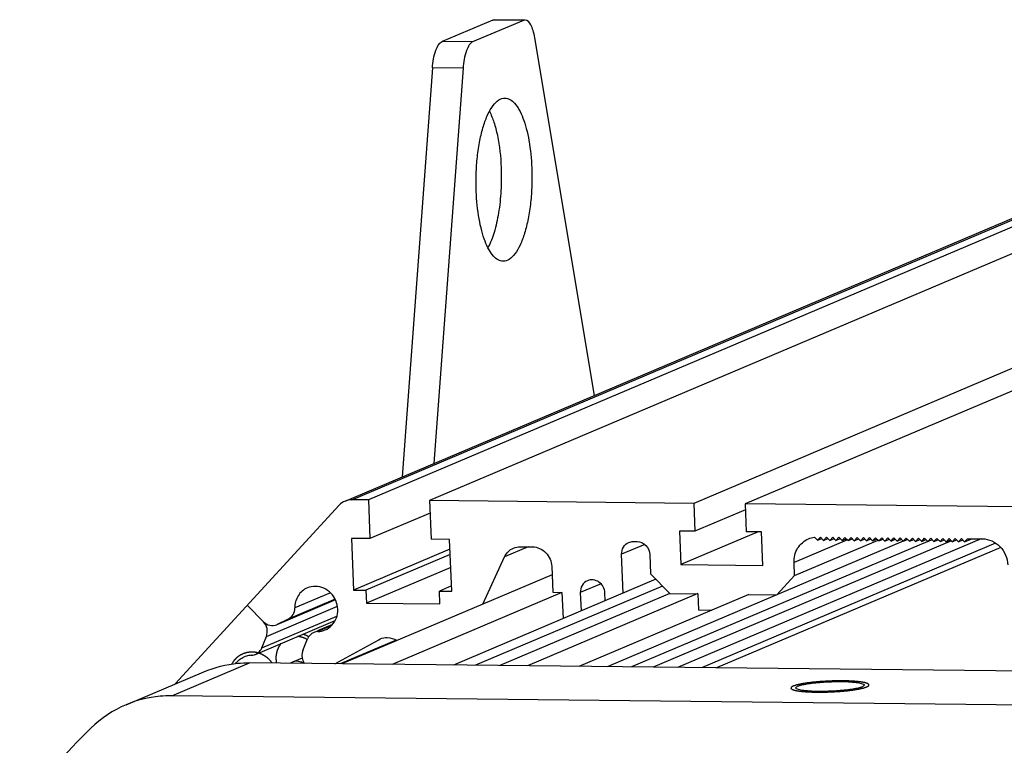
# Model space of a CAD drawing. Header units: millimetres. Extents: x 0 to 420, y 0 to 297.
# Tile 11 of 65: x 147 to 171, y 62 to 79. Entities that reach past the tile are written whole.
import ezdxf

# ---------------------------------------------------------------- set-up
doc = ezdxf.new("R2010")
doc.units = ezdxf.units.MM
doc.header["$LTSCALE"] = 23.1
doc.layers.add('COMPONENTS', color=7, linetype='CONTINUOUS')

msp = doc.modelspace()

# ---------------------------------------------------------------- linework, layer by layer
at = {"layer": 'COMPONENTS', "color": 7, "linetype": 'CONTINUOUS'}
for p, q in [((158.76699, 79.4326), (157.52147, 78.90505)), ((159.51851, 79.42446), (158.27299, 78.89691)), ((159.51851, 79.42446), (158.76699, 79.4326)), ((159.55915, 79.43282), (158.80763, 79.44096)), ((161.26234, 70.23102), (159.79768, 78.9993)), ((158.27299, 78.89691), (157.52147, 78.90505)), ((157.28545, 78.26168), (156.54141, 68.23145)), ((158.03697, 78.25354), (157.28545, 78.26168)), ((158.03697, 78.25354), (157.31793, 68.56035)), ((155.14479, 67.6399), (173.98889, 75.62141)), ((155.31281, 67.67287), (173.99123, 75.58421)), ((174.00196, 75.41395), (155.71523, 67.66851)), ((174.13036, 74.81543), (157.21827, 67.65223)), ((177.64291, 73.48918), (163.69638, 67.58206)), ((178.90547, 73.47551), (164.95894, 67.56839)), ((155.71523, 67.66851), (155.31281, 67.67287)), ((155.71523, 67.66851), (155.7536, 66.7186)), ((157.21827, 67.65223), (157.25664, 66.70232)), ((163.69638, 67.58206), (157.21827, 67.65223)), ((150.97741, 63.15781), (154.99959, 67.53721)), ((163.69638, 67.58206), (163.72388, 66.90129)), ((164.96465, 67.42683), (163.72388, 66.90129)), ((164.95894, 67.56839), (164.98643, 66.88761)), ((171.64747, 67.49594), (164.95894, 67.56839)), ((157.23071, 67.34424), (155.7536, 66.7186)), ((155.30269, 66.72348), (155.35384, 65.45693)), ((155.7536, 66.7186), (155.30269, 66.72348)), ((157.70755, 66.69743), (157.25664, 66.70232)), ((157.7587, 65.43088), (157.70755, 66.69743)), ((170.74711, 66.71444), (163.30083, 63.56053)), ((163.34812, 66.90536), (163.38137, 66.0821)), ((163.72388, 66.90129), (163.34812, 66.90536)), ((165.27576, 66.88448), (163.38137, 66.0821)), ((165.36219, 66.88354), (164.98643, 66.88761)), ((165.39544, 66.06028), (165.36219, 66.88354)), ((167.47027, 66.68662), (166.1588, 66.13114)), ((166.17158, 65.8145), (168.21874, 66.68159)), ((166.65842, 66.75633), (166.7344, 66.67878)), ((166.7344, 66.67878), (166.80636, 66.75713)), ((166.7344, 66.67878), (166.8395, 66.7233)), ((166.80636, 66.75713), (166.88471, 66.67715)), ((166.88471, 66.67715), (166.95666, 66.7555)), ((166.88471, 66.67715), (166.9898, 66.72167)), ((166.95666, 66.7555), (167.03501, 66.67552)), ((167.03501, 66.67552), (167.10696, 66.75387)), ((167.03501, 66.67552), (167.14011, 66.72004)), ((167.10696, 66.75387), (167.18531, 66.6739)), ((167.18531, 66.6739), (167.25727, 66.75224)), ((167.18531, 66.6739), (167.29041, 66.71841)), ((167.25727, 66.75224), (167.33562, 66.67227)), ((167.33562, 66.67227), (167.40757, 66.75061)), ((167.33562, 66.67227), (167.44072, 66.71678)), ((167.40757, 66.75061), (167.48592, 66.67064)), ((167.48592, 66.67064), (167.55788, 66.74899)), ((167.48592, 66.67064), (167.59102, 66.71516)), ((167.55788, 66.74899), (167.63623, 66.66901)), ((167.63623, 66.66901), (167.70818, 66.74736)), ((167.63623, 66.66901), (167.74132, 66.71353)), ((167.70818, 66.74736), (167.78653, 66.66738)), ((167.78653, 66.66738), (167.85849, 66.74573)), ((167.78653, 66.66738), (167.89163, 66.7119)), ((167.85849, 66.74573), (167.93683, 66.66576)), ((167.93683, 66.66576), (168.00879, 66.7441)), ((167.93683, 66.66576), (168.04193, 66.71027)), ((168.00879, 66.7441), (168.08714, 66.66413)), ((168.08714, 66.66413), (168.15909, 66.74247)), ((168.08714, 66.66413), (168.19224, 66.70864)), ((168.15909, 66.74247), (168.23744, 66.6625)), ((168.23744, 66.6625), (168.3094, 66.74085)), ((168.23744, 66.6625), (168.34254, 66.70701)), ((168.3094, 66.74085), (168.38775, 66.66087)), ((168.38775, 66.66087), (168.4597, 66.73922)), ((168.38775, 66.66087), (168.49285, 66.70539)), ((168.4597, 66.73922), (168.53805, 66.65924)), ((168.53805, 66.65924), (168.61001, 66.73759)), ((168.53805, 66.65924), (168.64315, 66.70376)), ((168.61001, 66.73759), (168.68835, 66.65762)), ((168.68835, 66.65762), (168.76031, 66.73596)), ((168.68835, 66.65762), (168.79345, 66.70213)), ((168.76031, 66.73596), (168.83866, 66.65599)), ((168.83866, 66.65599), (168.91061, 66.73433)), ((168.83866, 66.65599), (168.94376, 66.7005)), ((168.91061, 66.73433), (168.98896, 66.65436)), ((168.98896, 66.65436), (169.06092, 66.7327)), ((168.98896, 66.65436), (169.09406, 66.69887)), ((169.06092, 66.7327), (169.13927, 66.65273)), ((169.13927, 66.65273), (169.21122, 66.73108)), ((169.13927, 66.65273), (169.24437, 66.69725)), ((169.21122, 66.73108), (169.28957, 66.6511)), ((169.28957, 66.6511), (169.36153, 66.72945)), ((169.28957, 66.6511), (169.39467, 66.69562)), ((169.36153, 66.72945), (169.43988, 66.64948)), ((169.43988, 66.64948), (169.51183, 66.72782)), ((169.43988, 66.64948), (169.54497, 66.69399)), ((169.51183, 66.72782), (169.59018, 66.64785)), ((169.59018, 66.64785), (169.66213, 66.72619)), ((169.59018, 66.64785), (169.69528, 66.69236)), ((169.66213, 66.72619), (169.74048, 66.64622)), ((169.74048, 66.64622), (169.81244, 66.72456)), ((169.74048, 66.64622), (169.84558, 66.69073)), ((169.81244, 66.72456), (169.89079, 66.64459)), ((169.89079, 66.64459), (169.96274, 66.72294)), ((169.89079, 66.64459), (169.99589, 66.68911)), ((169.96274, 66.72294), (170.04109, 66.64296)), ((170.04109, 66.64296), (170.11305, 66.72131)), ((170.04109, 66.64296), (170.14619, 66.68748)), ((170.11305, 66.72131), (170.1914, 66.64133)), ((170.1914, 66.64133), (170.26335, 66.71968)), ((170.1914, 66.64133), (170.29649, 66.68585)), ((170.26335, 66.71968), (170.3417, 66.63971)), ((170.3417, 66.63971), (170.41366, 66.71805)), ((170.3417, 66.63971), (170.52385, 66.71686)), ((170.41366, 66.71805), (170.77762, 66.71411)), ((157.71722, 66.45795), (155.35384, 65.45693)), ((159.63931, 66.51826), (159.05324, 66.27003)), ((159.44244, 66.52039), (159.74305, 66.51714)), ((168.83832, 66.6568), (161.57234, 63.57926)), ((162.49713, 66.5759), (161.92886, 66.33521)), ((169.43953, 66.65029), (162.17355, 63.57274)), ((162.21668, 66.64859), (162.30686, 66.64761)), ((170.01783, 66.66671), (162.69962, 63.56705)), ((171.10416, 66.61104), (163.88702, 63.55418)), ((171.22919, 66.50297), (164.25772, 63.55017)), ((157.72241, 66.32957), (155.65445, 65.45367)), ((158.52291, 65.11472), (159.05324, 66.27003)), ((161.96722, 65.38529), (161.92886, 66.33521)), ((162.62025, 66.32772), (162.63944, 65.85276)), ((157.7352, 66.01293), (155.66723, 65.13704)), ((160.21315, 66.03729), (160.23872, 65.40402)), ((163.38137, 66.0821), (165.39544, 66.06028)), ((166.17158, 65.8145), (166.1588, 66.13114)), ((160.22135, 65.8341), (155.06417, 63.64975)), ((162.76597, 65.72361), (157.7997, 63.62012)), ((162.63944, 65.85276), (163.10953, 65.37292)), ((165.73985, 65.34443), (166.17158, 65.8145)), ((157.75352, 65.55927), (157.4581, 65.43414)), ((162.92871, 65.55749), (158.3408, 63.61426)), ((161.42252, 65.61161), (160.91509, 65.39669)), ((154.89849, 65.23307), (153.74774, 64.74567)), ((154.78414, 65.39019), (153.90998, 65.01993)), ((155.35384, 65.45693), (155.65445, 65.45367)), ((155.65445, 65.45367), (155.66723, 65.13704)), ((160.46418, 65.40158), (156.29666, 63.6364)), ((157.47088, 65.1175), (157.4581, 65.43414)), ((157.4581, 65.43414), (157.7587, 65.43088)), ((163.10953, 65.37292), (158.94201, 63.60775)), ((163.79859, 65.37097), (159.61838, 63.60042)), ((160.23872, 65.40402), (160.46418, 65.40158)), ((160.46418, 65.40158), (160.4901, 64.75966)), ((165.04845, 65.35192), (160.88094, 63.58675)), ((160.91509, 65.39669), (160.93324, 64.94735)), ((161.52409, 65.1976), (161.51631, 65.39018)), ((163.10953, 65.37292), (163.80093, 65.36543)), ((163.80093, 65.36543), (163.81692, 64.96963)), ((165.04845, 65.35192), (165.73985, 65.34443)), ((152.74577, 65.08323), (153.13904, 64.6818)), ((153.21337, 64.32344), (154.95506, 65.06114)), ((154.90563, 65.21792), (153.46737, 64.60873)), ((154.90546, 65.2183), (153.4812, 64.61504)), ((155.66723, 65.13704), (157.47088, 65.1175)), ((153.09813, 64.03837), (154.94307, 64.8198)), ((153.74774, 64.74567), (153.4812, 64.61504)), ((163.81692, 64.96963), (164.13769, 64.96616)), ((152.94509, 63.88048), (154.89954, 64.7083)), ((153.46669, 64.60866), (153.4812, 64.61504)), ((154.83655, 64.61483), (154.46925, 64.45926)), ((154.8052, 64.58037), (154.47686, 64.4413)), ((153.09813, 64.03837), (153.21337, 64.32344)), ((154.10683, 63.97643), (154.22207, 64.2615)), ((155.96965, 64.24189), (156.00743, 64.26001)), ((154.88959, 63.65164), (155.96965, 64.24189)), ((156.39613, 64.23039), (155.02624, 63.65016)), ((154.09089, 63.79196), (153.85284, 63.69114)), ((150.89135, 62.8667), (152.79805, 63.6743)), ((183.24271, 63.34452), (152.79805, 63.6743)), ((153.83901, 63.68482), (153.79549, 63.6635)), ((153.85352, 63.69121), (153.83901, 63.68482)), ((149.77119, 62.64691), (151.67789, 63.45451)), ((181.33601, 62.53693), (150.89135, 62.8667))]:
    msp.add_line(p, q, dxfattribs=at)
for centre, radius, start, end in [((152.81909, 64.15122), 0.301, 323.63299, 337.9813), ((152.85555, 63.36895), 0.48975, 98.887067, 112.867001), ((152.85584, 63.36784), 0.49089, 91.458135, 98.899982), ((152.83602, 64.14021), 0.28173, 271.49127, 286.48491), ((152.83714, 64.13622), 0.27759, 286.496502, 292.906976), ((152.83789, 64.13407), 0.27531, 292.936453, 301.420435), ((166.05078, 44.57252), 24.49605, 134.411855, 140.457426)]:
    msp.add_arc(centre, radius, start, end, dxfattribs=at)
for points in [[(158.76699, 79.4326), (158.77976, 79.43801), (158.79387, 79.44111), (158.80773, 79.44095)], [(159.55925, 79.43281), (159.54539, 79.43297), (159.53128, 79.42987), (159.51851, 79.42446)], [(155.14481, 67.63992), (155.09021, 67.6168), (155.03969, 67.58088), (154.99959, 67.53721)], [(155.31281, 67.67287), (155.25575, 67.67349), (155.19736, 67.66217), (155.14481, 67.63992)], [(166.51054, 66.71384), (166.55754, 66.73439), (166.6075, 66.75021), (166.65842, 66.75633)], [(159.05324, 66.27003), (159.09639, 66.36403), (159.1793, 66.44725), (159.27458, 66.4875)], [(159.27458, 66.4875), (159.32711, 66.50968), (159.38543, 66.52101), (159.44244, 66.52039)], [(162.10479, 66.62667), (162.13979, 66.64148), (162.17868, 66.649), (162.21668, 66.64859)], [(154.37502, 64.41935), (154.30754, 64.39081), (154.24953, 64.32942), (154.22207, 64.2615)], [(154.47686, 64.4413), (154.44214, 64.44042), (154.40701, 64.43287), (154.37502, 64.41935)], [(154.47686, 64.4413), (154.53757, 64.44283), (154.59903, 64.456), (154.65497, 64.47966)], [(156.00739, 64.26009), (156.06113, 64.28272), (156.12095, 64.29398), (156.17924, 64.29274)], [(156.17924, 64.29274), (156.26041, 64.29103), (156.34348, 64.26458), (156.412, 64.22104)], [(152.46068, 63.65752), (152.51221, 63.72777), (152.585, 63.78627), (152.66524, 63.82021)], [(152.98142, 63.89913), (153.01235, 63.91802), (153.03994, 63.94357), (153.06146, 63.97274)], [(149.77139, 62.647), (149.45281, 62.51208), (149.15535, 62.3128), (148.90817, 62.07074)]]:
    msp.add_open_spline(points, degree=3, dxfattribs=at)
for points, knots in [([(159.79768, 78.9993), (159.78765, 79.05936), (159.76243, 79.16925), (159.70636, 79.32376), (159.62047, 79.4321), (159.55925, 79.43281)], [0, 0, 0, 0, 0.35460954, 0.64347542, 1, 1, 1, 1]), ([(157.28545, 78.26168), (157.29623, 78.40701), (157.32781, 78.60723), (157.42349, 78.82155), (157.48789, 78.89083), (157.52147, 78.90505)], [0, 0, 0, 0, 0.62041477, 0.84475775, 1, 1, 1, 1]), ([(158.27299, 78.89691), (158.23941, 78.88269), (158.17501, 78.81341), (158.07933, 78.59909), (158.04775, 78.39887), (158.03697, 78.25354)], [0, 0, 0, 0, 0.15524225, 0.37958523, 1, 1, 1, 1]), ([(158.36185, 75.23092), (158.35608, 75.37371), (158.35525, 75.658), (158.38439, 76.07497), (158.44247, 76.46684), (158.52678, 76.81597), (158.63308, 77.10764), (158.75765, 77.32973), (158.89712, 77.4787), (159.01349, 77.51979), (159.06456, 77.51922)], [0, 0, 0, 0, 0.16951148, 0.33687856, 0.49538814, 0.63887377, 0.76229085, 0.86243473, 0.93941671, 1, 1, 1, 1]), ([(159.06456, 77.51922), (159.1063, 77.51876), (159.19831, 77.4909), (159.31584, 77.38645), (159.42189, 77.22832), (159.51586, 77.01902), (159.59568, 76.76405), (159.68299, 76.35785), (159.71471, 76.03245), (159.72378, 75.80777)], [0, 0, 0, 0, 0.06461788, 0.14208001, 0.23914014, 0.35749588, 0.49602542, 0.65195531, 1, 1, 1, 1]), ([(158.68542, 77.19536), (158.729, 77.10966), (158.8054, 76.91347), (158.9219, 76.4551), (158.96165, 76.07856), (158.97226, 75.81591)], [0, 0, 0, 0, 0.20351694, 0.44353929, 1, 1, 1, 1]), ([(158.97226, 75.81591), (158.9799, 75.6269), (158.9766, 75.25437), (158.92038, 74.72079), (158.81774, 74.25047), (158.71243, 73.96936), (158.64898, 73.85106)], [0, 0, 0, 0, 0.28243641, 0.55526063, 0.79957694, 1, 1, 1, 1]), ([(159.72378, 75.80777), (159.72955, 75.66499), (159.73039, 75.38069), (159.70125, 74.96372), (159.64316, 74.57185), (159.55886, 74.22272), (159.45255, 73.93105), (159.32798, 73.70896), (159.18851, 73.55999), (159.07214, 73.51891), (159.02107, 73.51947)], [0, 0, 0, 0, 0.16951148, 0.33687856, 0.49538814, 0.63887377, 0.76229085, 0.86243473, 0.93941671, 1, 1, 1, 1]), ([(159.02107, 73.51947), (158.97933, 73.51993), (158.88732, 73.54779), (158.76979, 73.65224), (158.66375, 73.81037), (158.56977, 74.01967), (158.48995, 74.27464), (158.40264, 74.68085), (158.37092, 75.00625), (158.36185, 75.23092)], [0, 0, 0, 0, 0.06461788, 0.14208001, 0.23914014, 0.35749588, 0.49602542, 0.65195531, 1, 1, 1, 1]), ([(166.1588, 66.13114), (166.1539, 66.25224), (166.21053, 66.49993), (166.40374, 66.66714), (166.51054, 66.71384)], [0, 0, 0, 0, 0.50974899, 1, 1, 1, 1]), ([(170.77762, 66.71411), (170.93512, 66.7124), (171.26234, 66.5646), (171.39782, 66.23747), (171.40441, 66.07432)], [0, 0, 0, 0, 0.49101283, 1, 1, 1, 1]), ([(159.74305, 66.51714), (159.86118, 66.51586), (160.10657, 66.40498), (160.2082, 66.15965), (160.21315, 66.03729)], [0, 0, 0, 0, 0.49101387, 1, 1, 1, 1]), ([(161.92886, 66.33521), (161.92641, 66.39578), (161.95489, 66.51933), (162.0511, 66.60396), (162.10479, 66.62667)], [0, 0, 0, 0, 0.50975076, 1, 1, 1, 1]), ([(162.30686, 66.64761), (162.38561, 66.64676), (162.5492, 66.57284), (162.61696, 66.40929), (162.62025, 66.32772)], [0, 0, 0, 0, 0.49101387, 1, 1, 1, 1]), ([(161.51631, 65.39018), (161.51227, 65.49024), (161.41018, 65.69435), (161.17806, 65.72504), (161.09085, 65.68807)], [0, 0, 0, 0, 0.51388944, 1, 1, 1, 1]), ([(154.21774, 65.51078), (154.12657, 65.47212), (153.96278, 65.33041), (153.90916, 65.12276), (153.90998, 65.01993)], [0, 0, 0, 0, 0.49059205, 1, 1, 1, 1]), ([(154.65497, 64.47966), (154.77865, 64.53198), (154.98918, 64.7641), (154.96354, 65.21877), (154.65449, 65.55337), (154.34138, 65.56321), (154.21774, 65.51078)], [0, 0, 0, 0, 0.24352022, 0.50001615, 0.75649851, 1, 1, 1, 1]), ([(161.09085, 65.68807), (161.0372, 65.66534), (160.9411, 65.58071), (160.91265, 65.45724), (160.91509, 65.39669)], [0, 0, 0, 0, 0.49020659, 1, 1, 1, 1]), ([(153.74774, 64.74567), (153.79647, 64.76955), (153.88245, 64.8502), (153.91042, 64.96363), (153.90998, 65.01993)], [0, 0, 0, 0, 0.49084119, 1, 1, 1, 1]), ([(153.13904, 64.6818), (153.18081, 64.63916), (153.28826, 64.57584), (153.41376, 64.58626), (153.46676, 64.60849)], [0, 0, 0, 0, 0.50945679, 1, 1, 1, 1]), ([(153.21337, 64.32344), (153.23701, 64.38191), (153.24783, 64.51708), (153.18391, 64.636), (153.13904, 64.6818)], [0, 0, 0, 0, 0.49591899, 1, 1, 1, 1]), ([(154.03153, 64.31281), (154.03062, 64.31296), (154.02879, 64.31326), (154.02649, 64.31364), (154.02492, 64.3139), (154.02396, 64.31406), (154.02277, 64.31423), (154.02136, 64.31444), (154.01964, 64.31469), (154.01792, 64.31495), (154.01651, 64.31516), (154.01532, 64.31534), (154.01436, 64.31547), (154.01324, 64.31562), (154.01185, 64.3158), (154.01048, 64.31598), (154.00934, 64.31613), (154.00841, 64.31625), (154.00778, 64.31634), (154.00686, 64.31644), (154.00573, 64.31657), (154.00371, 64.3168), (154.00085, 64.31714), (153.99741, 64.31752), (153.99282, 64.31795), (153.98708, 64.31849), (153.98249, 64.31883), (153.9802, 64.31901)], [0, 0, 0, 0, 0.0625, 0.125, 0.15625, 0.171875, 0.1875, 0.21875, 0.25, 0.28125, 0.3125, 0.328125, 0.34375, 0.375, 0.40625, 0.4375, 0.46875, 0.484375, 0.5, 0.515625, 0.53125, 0.5625, 0.625, 0.6875, 0.75, 0.875, 1, 1, 1, 1]), ([(154.21509, 64.24419), (154.21157, 64.24617), (154.20453, 64.25011), (154.19572, 64.25503), (154.18957, 64.2585), (154.18603, 64.26043), (154.1824, 64.26214), (154.17789, 64.26436), (154.17246, 64.26698), (154.16705, 64.26962), (154.16252, 64.2718), (154.15937, 64.27335), (154.15754, 64.27421), (154.15555, 64.275), (154.15312, 64.27602), (154.14919, 64.27763), (154.1443, 64.27965), (154.13843, 64.28206), (154.13353, 64.2841), (154.12963, 64.28568), (154.12665, 64.28698), (154.12386, 64.28786), (154.12008, 64.28917), (154.11538, 64.29077), (154.10973, 64.29271), (154.10502, 64.29431), (154.10125, 64.29561), (154.09888, 64.2964), (154.09703, 64.29706), (154.09503, 64.29764), (154.09147, 64.2986), (154.08642, 64.29999), (154.08035, 64.30165), (154.07428, 64.30332), (154.06921, 64.30468), (154.06517, 64.30584), (154.0611, 64.30674), (154.05396, 64.30817), (154.04376, 64.31029), (154.03561, 64.31197), (154.03153, 64.31281)], [0, 0, 0, 0, 0.0625, 0.125, 0.15625, 0.171875, 0.1875, 0.21875, 0.25, 0.28125, 0.3125, 0.328125, 0.3359375, 0.34375, 0.359375, 0.375, 0.40625, 0.4375, 0.46875, 0.484375, 0.5, 0.515625, 0.53125, 0.5625, 0.59375, 0.625, 0.640625, 0.65625, 0.6640625, 0.671875, 0.6875, 0.71875, 0.75, 0.78125, 0.8125, 0.828125, 0.84375, 0.875, 0.9375, 1, 1, 1, 1]), ([(153.57126, 64.14579), (153.56535, 64.13752), (153.55648, 64.1251), (153.54614, 64.11062), (153.54023, 64.10234), (153.53579, 64.09613), (153.53136, 64.08993), (153.52804, 64.08527), (153.52581, 64.08217), (153.5249, 64.08086), (153.52413, 64.07986), (153.52352, 64.07871), (153.52251, 64.07663), (153.52104, 64.0737), (153.51871, 64.06898), (153.51578, 64.0631), (153.51111, 64.05368), (153.50526, 64.04191), (153.49941, 64.03014), (153.49473, 64.02072), (153.49181, 64.01483), (153.48947, 64.01013), (153.48802, 64.00718), (153.48697, 64.00513), (153.48643, 64.00394), (153.48607, 64.00269), (153.48557, 64.00114), (153.48441, 63.99742), (153.48264, 63.99184), (153.4803, 63.9844), (153.47795, 63.97696), (153.47561, 63.96952), (153.47326, 63.96209), (153.47092, 63.95465), (153.46858, 63.94721), (153.46662, 63.94101), (153.46506, 63.93605), (153.46389, 63.93233), (153.46291, 63.92923), (153.46222, 63.92706), (153.46185, 63.92582), (153.4615, 63.92491), (153.4614, 63.92389), (153.46118, 63.92257), (153.46083, 63.92024), (153.46031, 63.91692), (153.4597, 63.91294), (153.45888, 63.90762), (153.45786, 63.90098), (153.45663, 63.89301), (153.4554, 63.88504), (153.45417, 63.87707), (153.45294, 63.8691), (153.45171, 63.86114), (153.45048, 63.85317), (153.44957, 63.84719), (153.44894, 63.84321), (153.4487, 63.84154), (153.44846, 63.84022), (153.44842, 63.83887), (153.44844, 63.83649), (153.44842, 63.8331), (153.44841, 63.82767), (153.44839, 63.82089), (153.44837, 63.81004), (153.44834, 63.79647), (153.44831, 63.78291), (153.44829, 63.77205), (153.44827, 63.76527), (153.44826, 63.75984), (153.44826, 63.75645), (153.44823, 63.75408), (153.44827, 63.75272), (153.44851, 63.75138), (153.44873, 63.7497), (153.44934, 63.74567), (153.45022, 63.73963), (153.4514, 63.73157), (153.45258, 63.72352), (153.45416, 63.71277), (153.45692, 63.69397), (153.45929, 63.67786), (153.46086, 63.66712)], [0, 0, 0, 0, 0.0625, 0.09375, 0.109375, 0.125, 0.140625, 0.15625, 0.16015625, 0.1640625, 0.16601562, 0.16796875, 0.171875, 0.1796875, 0.1875, 0.203125, 0.21875, 0.25, 0.28125, 0.296875, 0.3125, 0.3203125, 0.328125, 0.33203125, 0.33398438, 0.3359375, 0.33984375, 0.34375, 0.359375, 0.375, 0.390625, 0.40625, 0.421875, 0.4375, 0.453125, 0.46875, 0.4765625, 0.484375, 0.4921875, 0.49609375, 0.49804688, 0.5, 0.50195312, 0.50390625, 0.5078125, 0.515625, 0.5234375, 0.53125, 0.546875, 0.5625, 0.578125, 0.59375, 0.609375, 0.625, 0.640625, 0.65625, 0.66015625, 0.6640625, 0.66601562, 0.66796875, 0.671875, 0.6796875, 0.6875, 0.703125, 0.71875, 0.75, 0.78125, 0.796875, 0.8125, 0.8203125, 0.828125, 0.83203125, 0.83398438, 0.8359375, 0.83984375, 0.84375, 0.859375, 0.875, 0.890625, 0.90625, 0.9375, 1, 1, 1, 1]), ([(154.10683, 63.97643), (154.07646, 63.9013), (154.07806, 63.77823), (154.13066, 63.68218), (154.14683, 63.65931)], [0, 0, 0, 0, 0.74316496, 1, 1, 1, 1]), ([(151.67809, 63.45459), (151.94125, 63.56603), (152.31999, 63.66033), (152.70189, 63.67534), (152.79805, 63.6743)], [0, 0, 0, 0, 0.74821485, 1, 1, 1, 1]), ([(154.13007, 63.66057), (154.10959, 63.67436), (154.02534, 63.71897), (153.91825, 63.71856), (153.85345, 63.69138)], [0, 0, 0, 0, 0.26004348, 1, 1, 1, 1]), ([(166.20049, 63.06014), (166.19998, 63.0724), (166.23635, 63.10047), (166.30453, 63.12223), (166.41821, 63.14999), (166.62854, 63.18255), (166.93607, 63.20992), (167.19321, 63.21665), (167.3258, 63.21522)], [0, 0, 0, 0, 0.0319448, 0.09772106, 0.19868547, 0.33016695, 0.65472522, 1, 1, 1, 1]), ([(166.75378, 62.97294), (166.67931, 62.97375), (166.54738, 62.9774), (166.36979, 62.99559), (166.2674, 63.01373), (166.20121, 63.04278), (166.20049, 63.06014)], [0, 0, 0, 0, 0.39219404, 0.70364643, 0.90849099, 1, 1, 1, 1]), ([(167.8791, 63.12802), (167.87961, 63.11576), (167.84323, 63.08768), (167.77505, 63.06592), (167.66137, 63.03816), (167.45104, 63.00561), (167.14352, 62.97824), (166.88637, 62.9715), (166.75378, 62.97294)], [0, 0, 0, 0, 0.0319448, 0.09772106, 0.19868547, 0.33016695, 0.65472522, 1, 1, 1, 1]), ([(167.3258, 63.21522), (167.40027, 63.21441), (167.5322, 63.21075), (167.70979, 63.19256), (167.81218, 63.17443), (167.87837, 63.14538), (167.8791, 63.12802)], [0, 0, 0, 0, 0.39219404, 0.70364643, 0.90849099, 1, 1, 1, 1]), ([(150.89135, 62.8667), (150.79518, 62.86775), (150.41328, 62.85273), (150.03454, 62.75844), (149.77139, 62.647)], [0, 0, 0, 0, 0.25178515, 1, 1, 1, 1])]:
    msp.add_open_spline(points, degree=3, knots=knots, dxfattribs=at)
at = {"layer": 'COMPONENTS', "color": 2, "linetype": 'CONTINUOUS'}
for points, knots in [([(154.24945, 64.31261), (154.24686, 64.31409), (154.24168, 64.31706), (154.23585, 64.3204), (154.23196, 64.32263), (154.23003, 64.32375), (154.22804, 64.32486), (154.2251, 64.32637), (154.22153, 64.32825), (154.21576, 64.33125), (154.21001, 64.33427), (154.20423, 64.33723), (154.19835, 64.33993), (154.1925, 64.34272), (154.18663, 64.34545), (154.18226, 64.34758), (154.17776, 64.34939), (154.17182, 64.35191), (154.1666, 64.35409), (154.16214, 64.35596), (154.1599, 64.35691), (154.1577, 64.35781), (154.15498, 64.3588), (154.15151, 64.36011), (154.14736, 64.36165), (154.14322, 64.3632), (154.13975, 64.36449), (154.13736, 64.3654), (154.13593, 64.36591), (154.13427, 64.36644), (154.13228, 64.3671), (154.12904, 64.36815), (154.12501, 64.36947), (154.11856, 64.37158), (154.11372, 64.37316), (154.11049, 64.37421)], [0, 0, 0, 0, 0.0625, 0.125, 0.140625, 0.15625, 0.171875, 0.1875, 0.21875, 0.25, 0.3125, 0.34375, 0.375, 0.4375, 0.46875, 0.5, 0.53125, 0.5625, 0.625, 0.640625, 0.65625, 0.671875, 0.6875, 0.71875, 0.75, 0.78125, 0.8125, 0.828125, 0.8359375, 0.84375, 0.859375, 0.875, 0.90625, 0.9375, 1, 1, 1, 1]), ([(152.85813, 63.93786), (152.84564, 63.93689), (152.82691, 63.93543), (152.80506, 63.93373), (152.79257, 63.93276), (152.7832, 63.93203), (152.7754, 63.93142), (152.76915, 63.93093), (152.76525, 63.93062), (152.76213, 63.93039), (152.76018, 63.93021), (152.75861, 63.93015), (152.75707, 63.9298), (152.75439, 63.92905), (152.75054, 63.92805), (152.7444, 63.92642), (152.73671, 63.92439), (152.72442, 63.92114), (152.70905, 63.91708), (152.69369, 63.91301), (152.6814, 63.90976), (152.67371, 63.90773), (152.66756, 63.90611), (152.66373, 63.90507), (152.66103, 63.90439), (152.65952, 63.90394), (152.65813, 63.90322), (152.65636, 63.90242), (152.65356, 63.90108), (152.65004, 63.89943), (152.64441, 63.89677), (152.63738, 63.89346), (152.62894, 63.88948), (152.6205, 63.8855), (152.61206, 63.88152), (152.60362, 63.87754), (152.59518, 63.87356), (152.58815, 63.87024), (152.58252, 63.86759), (152.5783, 63.8656), (152.57479, 63.86394), (152.57232, 63.86279), (152.57092, 63.8621), (152.56984, 63.86168), (152.5689, 63.86091), (152.5676, 63.86), (152.56534, 63.85836), (152.5621, 63.85605), (152.55822, 63.85326), (152.55304, 63.84955), (152.54657, 63.84491), (152.53881, 63.83934), (152.53105, 63.83377), (152.52328, 63.8282), (152.51552, 63.82263), (152.50775, 63.81706), (152.50129, 63.81242), (152.49611, 63.8087), (152.49288, 63.80638), (152.49028, 63.80453), (152.48868, 63.80335), (152.48735, 63.80246), (152.48622, 63.80137), (152.48433, 63.79937), (152.48159, 63.79656), (152.47722, 63.79203), (152.47176, 63.78639), (152.46302, 63.77735), (152.4521, 63.76606), (152.44117, 63.75476), (152.43243, 63.74572), (152.42697, 63.74007), (152.4226, 63.73556), (152.41988, 63.73272), (152.41795, 63.73077), (152.41689, 63.7296), (152.41602, 63.7282), (152.41487, 63.72654), (152.41306, 63.72383), (152.41079, 63.72046), (152.40716, 63.71506), (152.40263, 63.70831), (152.39719, 63.70021), (152.38993, 63.68941), (152.37723, 63.67052), (152.36635, 63.65432), (152.35909, 63.64352)], [0, 0, 0, 0, 0.0625, 0.09375, 0.109375, 0.125, 0.140625, 0.1484375, 0.15625, 0.16015625, 0.1640625, 0.16601562, 0.16796875, 0.171875, 0.1796875, 0.1875, 0.203125, 0.21875, 0.25, 0.28125, 0.296875, 0.3125, 0.3203125, 0.328125, 0.33203125, 0.33398438, 0.3359375, 0.33984375, 0.34375, 0.3515625, 0.359375, 0.375, 0.390625, 0.40625, 0.421875, 0.4375, 0.453125, 0.46875, 0.4765625, 0.484375, 0.4921875, 0.49609375, 0.49804688, 0.5, 0.50195312, 0.50390625, 0.5078125, 0.515625, 0.5234375, 0.53125, 0.546875, 0.5625, 0.578125, 0.59375, 0.609375, 0.625, 0.640625, 0.6484375, 0.65625, 0.66015625, 0.6640625, 0.66601562, 0.66796875, 0.671875, 0.6796875, 0.6875, 0.703125, 0.71875, 0.75, 0.78125, 0.796875, 0.8125, 0.8203125, 0.828125, 0.83203125, 0.83398438, 0.8359375, 0.83984375, 0.84375, 0.8515625, 0.859375, 0.875, 0.890625, 0.90625, 0.9375, 1, 1, 1, 1]), ([(152.95031, 63.92943), (152.94665, 63.93001), (152.94116, 63.9309), (152.93384, 63.93204), (152.92834, 63.93273), (152.92285, 63.93351), (152.91734, 63.93413), (152.91275, 63.93462), (152.90955, 63.93497), (152.90769, 63.93516), (152.90638, 63.93532), (152.90474, 63.93544), (152.90266, 63.93561), (152.90003, 63.93582), (152.89688, 63.93607), (152.89373, 63.93632), (152.89108, 63.93654), (152.88904, 63.93669), (152.88725, 63.93678), (152.88493, 63.93691), (152.88218, 63.93705), (152.87943, 63.9372), (152.8771, 63.93731), (152.87532, 63.93742), (152.87328, 63.93748), (152.8696, 63.93757), (152.8644, 63.9377), (152.86022, 63.93781), (152.85813, 63.93786)], [0, 0, 0, 0, 0.125, 0.1875, 0.25, 0.3125, 0.375, 0.4375, 0.46875, 0.484375, 0.5, 0.515625, 0.53125, 0.5625, 0.59375, 0.625, 0.65625, 0.671875, 0.6875, 0.71875, 0.75, 0.78125, 0.8125, 0.828125, 0.84375, 0.875, 0.9375, 1, 1, 1, 1]), ([(153.02094, 63.91273), (153.01966, 63.9131), (153.0171, 63.91385), (153.01388, 63.91479), (153.01167, 63.91544), (153.01034, 63.91582), (153.00875, 63.91625), (153.00684, 63.91676), (153.00375, 63.9176), (152.9999, 63.91866), (152.99525, 63.91984), (152.99138, 63.92079), (152.98866, 63.92147), (152.98713, 63.92185), (152.9859, 63.92216), (152.98499, 63.92236), (152.98368, 63.92266), (152.98207, 63.92302), (152.98012, 63.92347), (152.97817, 63.92391), (152.97658, 63.92427), (152.97523, 63.92457), (152.97362, 63.9249), (152.97169, 63.9253), (152.96856, 63.92594), (152.96469, 63.92677), (152.95832, 63.92797), (152.95351, 63.92884), (152.95031, 63.92943)], [0, 0, 0, 0, 0.0625, 0.125, 0.15625, 0.171875, 0.1875, 0.21875, 0.25, 0.3125, 0.375, 0.4375, 0.46875, 0.484375, 0.5, 0.515625, 0.53125, 0.5625, 0.59375, 0.625, 0.65625, 0.671875, 0.6875, 0.71875, 0.75, 0.8125, 0.875, 1, 1, 1, 1]), ([(153.3574, 63.66832), (153.35186, 63.67526), (153.34355, 63.68567), (153.33247, 63.69955), (153.32554, 63.70822), (153.32001, 63.71517), (153.31653, 63.71949), (153.31413, 63.72255), (153.31271, 63.72425), (153.31113, 63.72579), (153.3092, 63.72777), (153.30609, 63.73091), (153.30221, 63.73484), (153.296, 63.74113), (153.28824, 63.74899), (153.28048, 63.75685), (153.27427, 63.76313), (153.27039, 63.76706), (153.26729, 63.77021), (153.26533, 63.77216), (153.26381, 63.77377), (153.26214, 63.77519), (153.25915, 63.7776), (153.25491, 63.78108), (153.2481, 63.78664), (153.2396, 63.79358), (153.2311, 63.80053), (153.2243, 63.80608), (153.2192, 63.81025), (153.21495, 63.81372), (153.21198, 63.81616), (153.21026, 63.81753), (153.20904, 63.81862), (153.20758, 63.81949), (153.20571, 63.82073), (153.2024, 63.82286), (153.19769, 63.82592), (153.19203, 63.82958), (153.18449, 63.83447), (153.17506, 63.84059), (153.16563, 63.8467), (153.15809, 63.85159), (153.15337, 63.85463), (153.15007, 63.8568), (153.14818, 63.85797), (153.14624, 63.85889), (153.14382, 63.86012), (153.13995, 63.86205), (153.13512, 63.86447), (153.12739, 63.86833), (153.11772, 63.87317), (153.10805, 63.878), (153.10031, 63.88187), (153.09548, 63.88428), (153.09162, 63.88623), (153.08919, 63.88741), (153.08728, 63.88842), (153.08524, 63.88922), (153.08163, 63.89051), (153.07649, 63.8924), (153.06826, 63.89541), (153.05797, 63.89918), (153.04151, 63.9052), (153.02917, 63.90972), (153.02094, 63.91273)], [0, 0, 0, 0, 0.0625, 0.09375, 0.125, 0.140625, 0.15625, 0.1640625, 0.16796875, 0.171875, 0.1796875, 0.1875, 0.203125, 0.21875, 0.25, 0.28125, 0.296875, 0.3125, 0.3203125, 0.328125, 0.33203125, 0.3359375, 0.34375, 0.359375, 0.375, 0.40625, 0.4375, 0.453125, 0.46875, 0.484375, 0.4921875, 0.49609375, 0.5, 0.50390625, 0.5078125, 0.515625, 0.53125, 0.546875, 0.5625, 0.59375, 0.625, 0.640625, 0.65625, 0.6640625, 0.66796875, 0.671875, 0.6796875, 0.6875, 0.703125, 0.71875, 0.75, 0.78125, 0.796875, 0.8125, 0.8203125, 0.828125, 0.83203125, 0.8359375, 0.84375, 0.859375, 0.875, 0.90625, 0.9375, 1, 1, 1, 1]), ([(166.13797, 63.10385), (166.13411, 63.10159), (166.12832, 63.09821), (166.1206, 63.09369), (166.11481, 63.09031), (166.10999, 63.08749), (166.10613, 63.08523), (166.10323, 63.08354), (166.10034, 63.08185), (166.09792, 63.08044), (166.09599, 63.07931), (166.09479, 63.0786), (166.09382, 63.07804), (166.0931, 63.07762), (166.0925, 63.07726), (166.09207, 63.07702), (166.09184, 63.07688), (166.09161, 63.07677), (166.09162, 63.07667), (166.09155, 63.07653), (166.09147, 63.07629), (166.09133, 63.07594), (166.09118, 63.07553), (166.09096, 63.07498), (166.0907, 63.07429), (166.09027, 63.07319), (166.08974, 63.07182), (166.0891, 63.07017), (166.08847, 63.06851), (166.08762, 63.06631), (166.08655, 63.06356), (166.08549, 63.06081), (166.08464, 63.05861), (166.084, 63.05696), (166.08337, 63.05531), (166.08284, 63.05393), (166.08241, 63.05283), (166.08214, 63.05214), (166.08193, 63.05159), (166.08177, 63.05118), (166.08164, 63.05083), (166.08154, 63.05059), (166.0815, 63.05046), (166.08141, 63.05035), (166.08157, 63.05026), (166.08169, 63.05013), (166.08194, 63.0499), (166.08227, 63.04958), (166.08269, 63.04919), (166.08323, 63.04868), (166.08392, 63.04803), (166.08502, 63.047), (166.08639, 63.04571), (166.08803, 63.04416), (166.08967, 63.04262), (166.09187, 63.04055), (166.09461, 63.03798), (166.09735, 63.0354), (166.09954, 63.03333), (166.10118, 63.03179), (166.10283, 63.03024), (166.1042, 63.02895), (166.10529, 63.02792), (166.10598, 63.02728), (166.10653, 63.02676), (166.10693, 63.02637), (166.10728, 63.02605), (166.10751, 63.02583), (166.10767, 63.0257), (166.10772, 63.0256), (166.10802, 63.02551), (166.10833, 63.02539), (166.10891, 63.02519), (166.10973, 63.0249), (166.11072, 63.02454), (166.11204, 63.02408), (166.11368, 63.02349), (166.11632, 63.02255), (166.11961, 63.02138), (166.12356, 63.01997), (166.12751, 63.01857), (166.13278, 63.01669), (166.13937, 63.01434), (166.14595, 63.012), (166.15122, 63.01012), (166.15517, 63.00872), (166.15912, 63.00731), (166.16242, 63.00614), (166.16505, 63.0052), (166.16702, 63.0045), (166.16868, 63.00391), (166.16981, 63.0035), (166.1705, 63.00327), (166.1709, 63.00308), (166.17174, 63.00295), (166.17271, 63.00275), (166.17447, 63.00241), (166.17694, 63.00193), (166.17993, 63.00134), (166.18391, 63.00057), (166.18889, 62.9996), (166.19486, 62.99843), (166.20082, 62.99727), (166.20878, 62.99572), (166.21873, 62.99378), (166.23067, 62.99145), (166.24062, 62.98951), (166.24858, 62.98796), (166.25356, 62.98699), (166.25754, 62.98621), (166.26052, 62.98563), (166.26302, 62.98515), (166.26474, 62.9848), (166.26576, 62.98461), (166.26642, 62.98446), (166.26748, 62.98436), (166.26876, 62.9842), (166.27105, 62.98394), (166.2743, 62.98356), (166.27821, 62.98311), (166.28341, 62.98251), (166.28992, 62.98176), (166.30034, 62.98055), (166.31335, 62.97905), (166.32898, 62.97724), (166.3446, 62.97544), (166.35761, 62.97393), (166.36803, 62.97273), (166.37454, 62.97197), (166.37974, 62.97137), (166.38365, 62.97092), (166.38691, 62.97055), (166.38917, 62.97028), (166.3905, 62.97013), (166.3914, 62.97001), (166.39264, 62.96994), (166.39418, 62.96984), (166.39692, 62.96966), (166.40081, 62.96941), (166.40549, 62.96911), (166.41173, 62.9687), (166.41952, 62.96819), (166.43199, 62.96738), (166.44758, 62.96637), (166.46629, 62.96516), (166.485, 62.96394), (166.50059, 62.96293), (166.51306, 62.96212), (166.52086, 62.96161), (166.52709, 62.96121), (166.53177, 62.9609), (166.53567, 62.96065), (166.53839, 62.96047), (166.53997, 62.96037), (166.54107, 62.96028), (166.54248, 62.96026), (166.54425, 62.96021), (166.54739, 62.96013), (166.55186, 62.96), (166.55723, 62.95986), (166.56439, 62.95966), (166.57334, 62.95942), (166.58765, 62.95903), (166.60555, 62.95855), (166.62703, 62.95796), (166.6485, 62.95738), (166.6664, 62.9569), (166.68071, 62.95651), (166.69145, 62.95621), (166.7004, 62.95598), (166.70666, 62.9558), (166.71025, 62.95571), (166.71288, 62.95561), (166.71577, 62.95565), (166.71953, 62.95566), (166.72616, 62.95569), (166.7356, 62.95572), (166.74694, 62.95577), (166.76205, 62.95583), (166.78095, 62.95591), (166.80362, 62.956), (166.8263, 62.9561), (166.84897, 62.95619), (166.86787, 62.95627), (166.88108, 62.95631), (166.88866, 62.95636), (166.89427, 62.95632), (166.90017, 62.95657), (166.90794, 62.9568), (166.92158, 62.95725), (166.94105, 62.95787), (166.96442, 62.95862), (166.98778, 62.95936), (167.01115, 62.96011), (167.03452, 62.96086), (167.05399, 62.96149), (167.06762, 62.96191), (167.0754, 62.96218), (167.08126, 62.96231), (167.08704, 62.96271), (167.09477, 62.96315), (167.10828, 62.96397), (167.13531, 62.96556), (167.1662, 62.9674), (167.19709, 62.96923), (167.22026, 62.97061), (167.23957, 62.97176), (167.25309, 62.97255), (167.2608, 62.97303), (167.26665, 62.97331), (167.27221, 62.97387), (167.27972, 62.97451), (167.28907, 62.97535), (167.3003, 62.97634), (167.32277, 62.97833), (167.34899, 62.98065), (167.37894, 62.98331), (167.39767, 62.98496), (167.41265, 62.98629), (167.42201, 62.98712), (167.4295, 62.98778), (167.43512, 62.98828), (167.43979, 62.9887), (167.44308, 62.98898), (167.44493, 62.98915), (167.44639, 62.98927), (167.4476, 62.98943), (167.44929, 62.98963), (167.45222, 62.98999), (167.45641, 62.9905), (167.46144, 62.99112), (167.46815, 62.99194), (167.47654, 62.99296), (167.48996, 62.9946), (167.50673, 62.99665), (167.52685, 62.99911), (167.54698, 63.00157), (167.56375, 63.00362), (167.57717, 63.00526), (167.58556, 63.00628), (167.59227, 63.0071), (167.5973, 63.00771), (167.60148, 63.00823), (167.60443, 63.00858), (167.60609, 63.00879), (167.60741, 63.00894), (167.60844, 63.00912), (167.60991, 63.00936), (167.61244, 63.00978), (167.61607, 63.01038), (167.62043, 63.01109), (167.62624, 63.01205), (167.6335, 63.01324), (167.64511, 63.01515), (167.65963, 63.01754), (167.67706, 63.0204), (167.69448, 63.02326), (167.709, 63.02565), (167.72062, 63.02756), (167.72788, 63.02875), (167.73368, 63.02971), (167.73804, 63.03042), (167.74166, 63.03102), (167.74422, 63.03144), (167.74565, 63.03168), (167.74681, 63.03185), (167.74762, 63.03205), (167.74881, 63.03232), (167.75085, 63.03278), (167.75378, 63.03344), (167.7573, 63.03423), (167.76198, 63.03528), (167.76784, 63.0366), (167.77721, 63.0387), (167.78893, 63.04134), (167.80298, 63.0445), (167.81704, 63.04766), (167.82876, 63.05029), (167.83813, 63.0524), (167.84399, 63.05371), (167.84867, 63.05477), (167.85219, 63.05556), (167.85511, 63.05622), (167.85718, 63.05668), (167.85832, 63.05694), (167.85928, 63.05713), (167.85984, 63.05735), (167.86073, 63.05763), (167.86221, 63.05813), (167.86437, 63.05884), (167.86694, 63.05968), (167.87038, 63.06082), (167.87467, 63.06223), (167.88153, 63.0645), (167.89012, 63.06733), (167.90042, 63.07072), (167.91072, 63.07412), (167.92445, 63.07865), (167.93475, 63.08204), (167.94162, 63.08431)], [0, 0, 0, 0, 0.015625, 0.0234375, 0.03125, 0.0390625, 0.04296875, 0.046875, 0.05078125, 0.0546875, 0.05664062, 0.05859375, 0.05957031, 0.06054688, 0.06152344, 0.06201172, 0.06225586, 0.0625, 0.06274414, 0.06298828, 0.06347656, 0.06445312, 0.06542969, 0.06640625, 0.06835938, 0.0703125, 0.07421875, 0.078125, 0.08203125, 0.0859375, 0.09375, 0.1015625, 0.10546875, 0.109375, 0.11328125, 0.1171875, 0.11914062, 0.12109375, 0.12207031, 0.12304688, 0.12402344, 0.12451172, 0.12475586, 0.125, 0.12524414, 0.12548828, 0.12597656, 0.12695312, 0.12792969, 0.12890625, 0.13085938, 0.1328125, 0.13671875, 0.140625, 0.14453125, 0.1484375, 0.15625, 0.1640625, 0.16796875, 0.171875, 0.17578125, 0.1796875, 0.18164062, 0.18359375, 0.18457031, 0.18554688, 0.18652344, 0.18701172, 0.18725586, 0.1875, 0.18774414, 0.18798828, 0.18847656, 0.18945312, 0.19042969, 0.19140625, 0.19335938, 0.1953125, 0.19921875, 0.203125, 0.20703125, 0.2109375, 0.21875, 0.2265625, 0.23046875, 0.234375, 0.23828125, 0.2421875, 0.24414062, 0.24609375, 0.24804688, 0.24902344, 0.24951172, 0.25, 0.25048828, 0.25097656, 0.25195312, 0.25390625, 0.25585938, 0.2578125, 0.26171875, 0.265625, 0.26953125, 0.2734375, 0.28125, 0.2890625, 0.296875, 0.30078125, 0.3046875, 0.30664062, 0.30859375, 0.31054688, 0.31152344, 0.31201172, 0.3125, 0.31298828, 0.31347656, 0.31445312, 0.31640625, 0.31835938, 0.3203125, 0.32421875, 0.328125, 0.3359375, 0.34375, 0.3515625, 0.359375, 0.36328125, 0.3671875, 0.36914062, 0.37109375, 0.37304688, 0.37402344, 0.37451172, 0.375, 0.37548828, 0.37597656, 0.37695312, 0.37890625, 0.38085938, 0.3828125, 0.38671875, 0.390625, 0.3984375, 0.40625, 0.4140625, 0.421875, 0.42578125, 0.4296875, 0.43164062, 0.43359375, 0.43554688, 0.43652344, 0.43701172, 0.4375, 0.43798828, 0.43847656, 0.43945312, 0.44140625, 0.44335938, 0.4453125, 0.44921875, 0.453125, 0.4609375, 0.46875, 0.4765625, 0.484375, 0.48828125, 0.4921875, 0.49609375, 0.49804688, 0.49902344, 0.5, 0.50097656, 0.50195312, 0.50390625, 0.5078125, 0.51171875, 0.515625, 0.5234375, 0.53125, 0.5390625, 0.546875, 0.5546875, 0.55859375, 0.56054688, 0.5625, 0.56445312, 0.56640625, 0.5703125, 0.578125, 0.5859375, 0.59375, 0.6015625, 0.609375, 0.6171875, 0.62109375, 0.62304688, 0.625, 0.62695312, 0.62890625, 0.6328125, 0.640625, 0.65625, 0.6640625, 0.671875, 0.6796875, 0.68359375, 0.68554688, 0.6875, 0.68945312, 0.69140625, 0.6953125, 0.69921875, 0.703125, 0.71875, 0.7265625, 0.734375, 0.73828125, 0.7421875, 0.74414062, 0.74609375, 0.74804688, 0.74902344, 0.74951172, 0.75, 0.75048828, 0.75097656, 0.75195312, 0.75390625, 0.75585938, 0.7578125, 0.76171875, 0.765625, 0.7734375, 0.78125, 0.7890625, 0.796875, 0.80078125, 0.8046875, 0.80664062, 0.80859375, 0.81054688, 0.81152344, 0.81201172, 0.8125, 0.81298828, 0.81347656, 0.81445312, 0.81640625, 0.81835938, 0.8203125, 0.82421875, 0.828125, 0.8359375, 0.84375, 0.8515625, 0.859375, 0.86328125, 0.8671875, 0.86914062, 0.87109375, 0.87304688, 0.87402344, 0.87451172, 0.875, 0.87548828, 0.87597656, 0.87695312, 0.87890625, 0.88085938, 0.8828125, 0.88671875, 0.890625, 0.8984375, 0.90625, 0.9140625, 0.921875, 0.92578125, 0.9296875, 0.93164062, 0.93359375, 0.93554688, 0.93652344, 0.93701172, 0.9375, 0.93798828, 0.93847656, 0.93945312, 0.94140625, 0.94335938, 0.9453125, 0.94921875, 0.953125, 0.9609375, 0.96875, 0.9765625, 0.984375, 1, 1, 1, 1]), ([(167.94162, 63.08431), (167.94548, 63.08657), (167.95126, 63.08995), (167.95898, 63.09446), (167.96477, 63.09785), (167.9696, 63.10067), (167.97346, 63.10292), (167.97635, 63.10462), (167.97925, 63.10631), (167.98166, 63.10772), (167.98359, 63.10885), (167.98479, 63.10955), (167.98576, 63.11012), (167.98648, 63.11054), (167.98708, 63.11089), (167.98751, 63.11114), (167.98774, 63.11128), (167.98797, 63.11139), (167.98796, 63.11149), (167.98803, 63.11163), (167.98811, 63.11187), (167.98825, 63.11221), (167.98841, 63.11262), (167.98862, 63.11317), (167.98889, 63.11386), (167.98931, 63.11496), (167.98984, 63.11634), (167.99048, 63.11799), (167.99112, 63.11964), (167.99197, 63.12184), (167.99303, 63.12459), (167.99409, 63.12735), (167.99494, 63.12955), (167.99558, 63.1312), (167.99622, 63.13285), (167.99675, 63.13423), (167.99717, 63.13533), (167.99744, 63.13601), (167.99765, 63.13657), (167.99781, 63.13698), (167.99794, 63.13732), (167.99804, 63.13756), (167.99808, 63.1377), (167.99817, 63.13781), (167.99801, 63.1379), (167.99789, 63.13803), (167.99764, 63.13825), (167.99731, 63.13858), (167.99689, 63.13896), (167.99635, 63.13948), (167.99566, 63.14012), (167.99457, 63.14116), (167.9932, 63.14244), (167.99155, 63.14399), (167.98991, 63.14554), (167.98772, 63.1476), (167.98498, 63.15018), (167.98224, 63.15276), (167.98004, 63.15482), (167.9784, 63.15637), (167.97676, 63.15791), (167.97539, 63.1592), (167.97429, 63.16024), (167.97361, 63.16088), (167.97306, 63.1614), (167.97265, 63.16178), (167.9723, 63.1621), (167.97207, 63.16233), (167.97192, 63.16246), (167.97187, 63.16256), (167.97157, 63.16264), (167.97125, 63.16276), (167.97067, 63.16297), (167.96985, 63.16326), (167.96886, 63.16361), (167.96754, 63.16408), (167.9659, 63.16467), (167.96326, 63.1656), (167.95997, 63.16678), (167.95602, 63.16818), (167.95207, 63.16959), (167.9468, 63.17147), (167.94021, 63.17381), (167.93363, 63.17616), (167.92836, 63.17803), (167.92441, 63.17944), (167.92046, 63.18084), (167.91717, 63.18202), (167.91453, 63.18296), (167.91256, 63.18366), (167.9109, 63.18424), (167.90977, 63.18466), (167.90908, 63.18489), (167.90868, 63.18507), (167.90784, 63.18521), (167.90687, 63.18541), (167.90512, 63.18574), (167.90264, 63.18623), (167.89965, 63.18681), (167.89567, 63.18759), (167.8907, 63.18856), (167.88473, 63.18972), (167.87876, 63.19089), (167.8708, 63.19244), (167.86085, 63.19438), (167.84891, 63.19671), (167.83896, 63.19865), (167.831, 63.2002), (167.82603, 63.20117), (167.82205, 63.20194), (167.81906, 63.20253), (167.81657, 63.20301), (167.81484, 63.20335), (167.81382, 63.20354), (167.81316, 63.2037), (167.8121, 63.2038), (167.81082, 63.20395), (167.80853, 63.20421), (167.80528, 63.20459), (167.80137, 63.20504), (167.79617, 63.20565), (167.78966, 63.2064), (167.77925, 63.2076), (167.76623, 63.20911), (167.75061, 63.21091), (167.73499, 63.21272), (167.72197, 63.21422), (167.71155, 63.21543), (167.70505, 63.21618), (167.69984, 63.21678), (167.69593, 63.21723), (167.69267, 63.21761), (167.69041, 63.21788), (167.68908, 63.21802), (167.68818, 63.21815), (167.68694, 63.21821), (167.6854, 63.21832), (167.68266, 63.21849), (167.67877, 63.21875), (167.67409, 63.21905), (167.66786, 63.21945), (167.66006, 63.21996), (167.64759, 63.22077), (167.632, 63.22178), (167.61329, 63.223), (167.59458, 63.22421), (167.57899, 63.22523), (167.56652, 63.22604), (167.55873, 63.22654), (167.55249, 63.22695), (167.54781, 63.22725), (167.54391, 63.2275), (167.54119, 63.22768), (167.53962, 63.22778), (167.53851, 63.22787), (167.5371, 63.22789), (167.53533, 63.22795), (167.53219, 63.22803), (167.52772, 63.22815), (167.52235, 63.2283), (167.51519, 63.22849), (167.50625, 63.22873), (167.49193, 63.22912), (167.47403, 63.22961), (167.45256, 63.23019), (167.43108, 63.23077), (167.41319, 63.23126), (167.39887, 63.23165), (167.38813, 63.23194), (167.37918, 63.23218), (167.37293, 63.23236), (167.36933, 63.23244), (167.3667, 63.23255), (167.36381, 63.2325), (167.36005, 63.2325), (167.35342, 63.23247), (167.34398, 63.23243), (167.33264, 63.23238), (167.31753, 63.23232), (167.29863, 63.23225), (167.27596, 63.23215), (167.25329, 63.23206), (167.23061, 63.23197), (167.21171, 63.23189), (167.1985, 63.23184), (167.19092, 63.23179), (167.18531, 63.23183), (167.17941, 63.23158), (167.17164, 63.23135), (167.158, 63.23091), (167.13853, 63.23029), (167.11516, 63.22954), (167.0918, 63.22879), (167.06843, 63.22804), (167.04507, 63.2273), (167.0256, 63.22667), (167.01196, 63.22624), (167.00418, 63.22597), (166.99832, 63.22584), (166.99254, 63.22544), (166.98482, 63.225), (166.9713, 63.22419), (166.94427, 63.22259), (166.91338, 63.22076), (166.88249, 63.21892), (166.85932, 63.21755), (166.84002, 63.2164), (166.82649, 63.21561), (166.81879, 63.21513), (166.81293, 63.21484), (166.80738, 63.21429), (166.79987, 63.21364), (166.79051, 63.21281), (166.77928, 63.21181), (166.75681, 63.20982), (166.7306, 63.2075), (166.70064, 63.20485), (166.68191, 63.20319), (166.66694, 63.20186), (166.65757, 63.20104), (166.65008, 63.20037), (166.64447, 63.19988), (166.63979, 63.19946), (166.6365, 63.19917), (166.63465, 63.199), (166.63319, 63.19889), (166.63199, 63.19872), (166.63029, 63.19852), (166.62737, 63.19816), (166.62317, 63.19765), (166.61814, 63.19704), (166.61143, 63.19622), (166.60304, 63.19519), (166.58963, 63.19355), (166.57285, 63.1915), (166.55273, 63.18905), (166.5326, 63.18659), (166.51583, 63.18454), (166.50241, 63.1829), (166.49402, 63.18187), (166.48732, 63.18106), (166.48228, 63.18044), (166.4781, 63.17993), (166.47515, 63.17957), (166.47349, 63.17936), (166.47217, 63.17922), (166.47115, 63.17903), (166.46967, 63.17879), (166.46714, 63.17838), (166.46351, 63.17778), (166.45915, 63.17706), (166.45335, 63.17611), (166.44609, 63.17492), (166.43447, 63.17301), (166.41995, 63.17062), (166.40253, 63.16776), (166.3851, 63.16489), (166.37058, 63.16251), (166.35897, 63.1606), (166.35171, 63.1594), (166.3459, 63.15845), (166.34154, 63.15773), (166.33792, 63.15713), (166.33536, 63.15672), (166.33393, 63.15648), (166.33277, 63.15631), (166.33197, 63.1561), (166.33077, 63.15584), (166.32874, 63.15538), (166.3258, 63.15472), (166.32229, 63.15393), (166.3176, 63.15288), (166.31174, 63.15156), (166.30237, 63.14945), (166.29066, 63.14682), (166.2766, 63.14366), (166.26254, 63.1405), (166.25082, 63.13787), (166.24145, 63.13576), (166.23559, 63.13444), (166.23091, 63.13339), (166.22739, 63.1326), (166.22447, 63.13194), (166.22241, 63.13148), (166.22126, 63.13121), (166.2203, 63.13102), (166.21974, 63.1308), (166.21885, 63.13052), (166.21737, 63.13003), (166.21521, 63.12932), (166.21264, 63.12847), (166.20921, 63.12734), (166.20492, 63.12592), (166.19805, 63.12366), (166.18947, 63.12083), (166.17917, 63.11743), (166.16887, 63.11404), (166.15513, 63.10951), (166.14483, 63.10611), (166.13797, 63.10385)], [0, 0, 0, 0, 0.015625, 0.0234375, 0.03125, 0.0390625, 0.04296875, 0.046875, 0.05078125, 0.0546875, 0.05664062, 0.05859375, 0.05957031, 0.06054688, 0.06152344, 0.06201172, 0.06225586, 0.0625, 0.06274414, 0.06298828, 0.06347656, 0.06445312, 0.06542969, 0.06640625, 0.06835938, 0.0703125, 0.07421875, 0.078125, 0.08203125, 0.0859375, 0.09375, 0.1015625, 0.10546875, 0.109375, 0.11328125, 0.1171875, 0.11914062, 0.12109375, 0.12207031, 0.12304688, 0.12402344, 0.12451172, 0.12475586, 0.125, 0.12524414, 0.12548828, 0.12597656, 0.12695312, 0.12792969, 0.12890625, 0.13085938, 0.1328125, 0.13671875, 0.140625, 0.14453125, 0.1484375, 0.15625, 0.1640625, 0.16796875, 0.171875, 0.17578125, 0.1796875, 0.18164062, 0.18359375, 0.18457031, 0.18554688, 0.18652344, 0.18701172, 0.18725586, 0.1875, 0.18774414, 0.18798828, 0.18847656, 0.18945312, 0.19042969, 0.19140625, 0.19335938, 0.1953125, 0.19921875, 0.203125, 0.20703125, 0.2109375, 0.21875, 0.2265625, 0.23046875, 0.234375, 0.23828125, 0.2421875, 0.24414062, 0.24609375, 0.24804688, 0.24902344, 0.24951172, 0.25, 0.25048828, 0.25097656, 0.25195312, 0.25390625, 0.25585938, 0.2578125, 0.26171875, 0.265625, 0.26953125, 0.2734375, 0.28125, 0.2890625, 0.296875, 0.30078125, 0.3046875, 0.30664062, 0.30859375, 0.31054688, 0.31152344, 0.31201172, 0.3125, 0.31298828, 0.31347656, 0.31445312, 0.31640625, 0.31835938, 0.3203125, 0.32421875, 0.328125, 0.3359375, 0.34375, 0.3515625, 0.359375, 0.36328125, 0.3671875, 0.36914062, 0.37109375, 0.37304688, 0.37402344, 0.37451172, 0.375, 0.37548828, 0.37597656, 0.37695312, 0.37890625, 0.38085938, 0.3828125, 0.38671875, 0.390625, 0.3984375, 0.40625, 0.4140625, 0.421875, 0.42578125, 0.4296875, 0.43164062, 0.43359375, 0.43554688, 0.43652344, 0.43701172, 0.4375, 0.43798828, 0.43847656, 0.43945312, 0.44140625, 0.44335938, 0.4453125, 0.44921875, 0.453125, 0.4609375, 0.46875, 0.4765625, 0.484375, 0.48828125, 0.4921875, 0.49609375, 0.49804688, 0.49902344, 0.5, 0.50097656, 0.50195312, 0.50390625, 0.5078125, 0.51171875, 0.515625, 0.5234375, 0.53125, 0.5390625, 0.546875, 0.5546875, 0.55859375, 0.56054688, 0.5625, 0.56445312, 0.56640625, 0.5703125, 0.578125, 0.5859375, 0.59375, 0.6015625, 0.609375, 0.6171875, 0.62109375, 0.62304688, 0.625, 0.62695312, 0.62890625, 0.6328125, 0.640625, 0.65625, 0.6640625, 0.671875, 0.6796875, 0.68359375, 0.68554688, 0.6875, 0.68945312, 0.69140625, 0.6953125, 0.69921875, 0.703125, 0.71875, 0.7265625, 0.734375, 0.73828125, 0.7421875, 0.74414062, 0.74609375, 0.74804688, 0.74902344, 0.74951172, 0.75, 0.75048828, 0.75097656, 0.75195312, 0.75390625, 0.75585938, 0.7578125, 0.76171875, 0.765625, 0.7734375, 0.78125, 0.7890625, 0.796875, 0.80078125, 0.8046875, 0.80664062, 0.80859375, 0.81054688, 0.81152344, 0.81201172, 0.8125, 0.81298828, 0.81347656, 0.81445312, 0.81640625, 0.81835938, 0.8203125, 0.82421875, 0.828125, 0.8359375, 0.84375, 0.8515625, 0.859375, 0.86328125, 0.8671875, 0.86914062, 0.87109375, 0.87304688, 0.87402344, 0.87451172, 0.875, 0.87548828, 0.87597656, 0.87695312, 0.87890625, 0.88085938, 0.8828125, 0.88671875, 0.890625, 0.8984375, 0.90625, 0.9140625, 0.921875, 0.92578125, 0.9296875, 0.93164062, 0.93359375, 0.93554688, 0.93652344, 0.93701172, 0.9375, 0.93798828, 0.93847656, 0.93945312, 0.94140625, 0.94335938, 0.9453125, 0.94921875, 0.953125, 0.9609375, 0.96875, 0.9765625, 0.984375, 1, 1, 1, 1])]:
    msp.add_open_spline(points, degree=3, knots=knots, dxfattribs=at)

doc.saveas('drawing.dxf')
